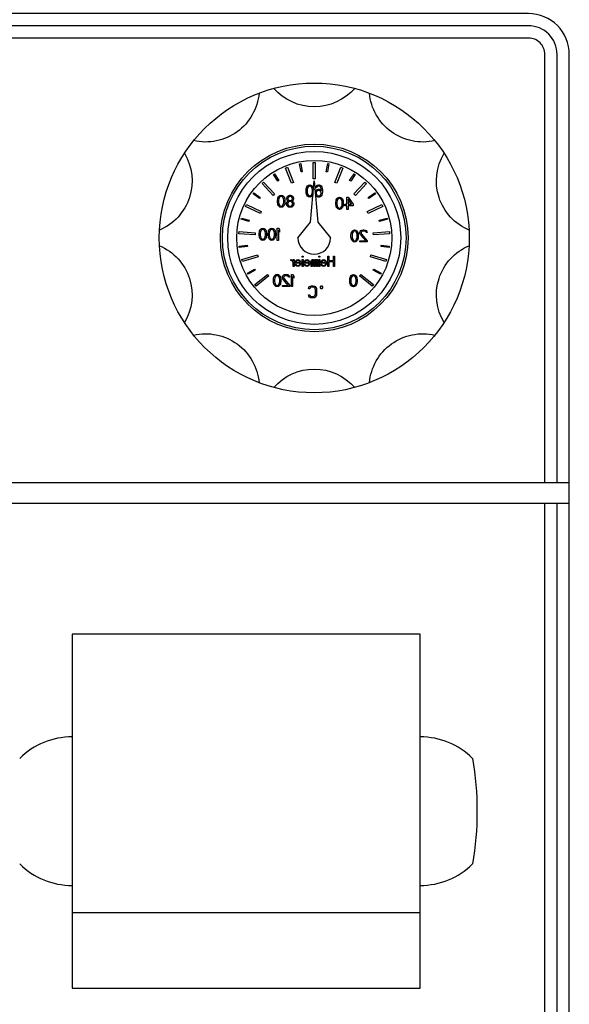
# Model space of a CAD drawing. Header units: millimetres. Extents: x 60394 to 199354, y 20895 to 166073.
# Tile 118 of 256: x 95743 to 95878, y 28054 to 28295. Entities that reach past the tile are written whole.
import ezdxf

# ---------------------------------------------------------------- set-up
doc = ezdxf.new("R2010")
doc.units = ezdxf.units.MM

# ---------------------------------------------------------------- blocks, each defined once
blk = doc.blocks.new('*U46')
blk.add_arc((0, -8.96), 13.12, 40.9361, 139.0639)
blk = doc.blocks.new('*U47')
at = {"color": 0, "linetype": 'ByBlock', "lineweight": -2, "transparency": 16777216}
for p, rotation in [((-865.94, 2140.6), 215.9999999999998), ((-844.6, 2147.53), 180), ((-823.26, 2140.6), 143.9999999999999), ((-879.13, 2122.44), 251.9999999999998), ((-810.07, 2122.44), 107.9999999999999), ((-879.13, 2100), 287.9999999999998), ((-810.07, 2100), 71.9999999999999), ((-865.94, 2081.85), 323.9999999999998), ((-823.26, 2081.85), 35.99999999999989)]:
    blk.add_blockref('*U46', p, dxfattribs=dict(at, rotation=rotation))
blk.add_blockref('*U46', (-844.6, 2074.91), dxfattribs=at)

msp = doc.modelspace()

# ---------------------------------------------------------------- linework, layer by layer
at = {"color": 0, "linetype": 'Continuous', "lineweight": -2}
for p, q in [((95808.64, 28259.09), (95809.11, 28259.28)), ((95810.11, 28255.37), (95808.64, 28259.09)), ((95809.11, 28259.28), (95810.57, 28255.56)), ((95812.06, 28260.12), (95812.35, 28260.18)), ((95812.43, 28258.16), (95812.06, 28260.12)), ((95812.35, 28260.18), (95812.73, 28258.21)), ((95815.41, 28260.47), (95815.91, 28260.47)), ((95815.41, 28256.47), (95815.41, 28260.47)), ((95815.91, 28260.47), (95815.91, 28256.47)), ((95818.59, 28258.21), (95818.96, 28260.18)), ((95819.25, 28260.12), (95818.88, 28258.16)), ((95818.96, 28260.18), (95819.25, 28260.12)), ((95820.74, 28255.56), (95822.2, 28259.28)), ((95822.67, 28259.09), (95821.2, 28255.37)), ((95822.2, 28259.28), (95822.67, 28259.09)), ((95805.66, 28257.54), (95805.91, 28257.7)), ((95806.72, 28255.85), (95805.66, 28257.54)), ((95805.91, 28257.7), (95806.98, 28256.01)), ((95812.73, 28258.21), (95812.43, 28258.16)), ((95815.91, 28256.47), (95815.41, 28256.47)), ((95818.88, 28258.16), (95818.59, 28258.21)), ((95824.33, 28256.01), (95825.4, 28257.7)), ((95825.66, 28257.54), (95824.59, 28255.85)), ((95825.4, 28257.7), (95825.66, 28257.54)), ((95802.86, 28255.33), (95803.22, 28255.67)), ((95805.58, 28252.41), (95802.86, 28255.33)), ((95803.22, 28255.67), (95805.95, 28252.75)), ((95806.98, 28256.01), (95806.72, 28255.85)), ((95810.57, 28255.56), (95810.11, 28255.37)), ((95813.66, 28253.76), (95813.71, 28254.08)), ((95813.71, 28254.08), (95813.76, 28254.27)), ((95813.76, 28254.27), (95813.86, 28254.53)), ((95813.86, 28254.53), (95814.01, 28254.72)), ((95813.96, 28254.08), (95813.91, 28253.7)), ((95814.16, 28254.46), (95813.96, 28254.08)), ((95814.01, 28254.72), (95814.26, 28254.91)), ((95814.31, 28254.59), (95814.16, 28254.46)), ((95814.26, 28254.91), (95814.56, 28254.97)), ((95814.56, 28254.65), (95814.31, 28254.59)), ((95814.56, 28254.97), (95814.86, 28254.91)), ((95814.81, 28254.59), (95814.56, 28254.65)), ((95814.77, 28245.87), (95815.66, 28255.97)), ((95814.96, 28254.46), (95814.81, 28254.59)), ((95814.86, 28254.91), (95815.11, 28254.72)), ((95815.16, 28254.08), (95814.96, 28254.46)), ((95815.11, 28254.72), (95815.26, 28254.53)), ((95815.21, 28253.7), (95815.16, 28254.08)), ((95815.26, 28254.53), (95815.36, 28254.27)), ((95815.36, 28254.27), (95815.41, 28254.08)), ((95815.41, 28254.08), (95815.46, 28253.76)), ((95815.66, 28255.97), (95816.54, 28245.87)), ((95815.96, 28254.27), (95816.01, 28254.46)), ((95816.21, 28254.27), (95815.96, 28254.27)), ((95816.01, 28254.46), (95816.16, 28254.72)), ((95816.16, 28254.72), (95816.41, 28254.91)), ((95816.31, 28254.46), (95816.21, 28254.27)), ((95816.46, 28254.59), (95816.31, 28254.46)), ((95816.41, 28254.91), (95816.66, 28254.97)), ((95816.61, 28254.65), (95816.46, 28254.59)), ((95816.91, 28254.65), (95816.61, 28254.65)), ((95816.66, 28254.97), (95816.86, 28254.97)), ((95816.86, 28254.97), (95817.11, 28254.91)), ((95817.06, 28254.59), (95816.91, 28254.65)), ((95817.21, 28254.46), (95817.06, 28254.59)), ((95817.11, 28254.91), (95817.36, 28254.72)), ((95817.31, 28254.27), (95817.21, 28254.46)), ((95817.36, 28254.08), (95817.31, 28254.27)), ((95817.36, 28254.72), (95817.51, 28254.46)), ((95817.41, 28253.7), (95817.36, 28254.08)), ((95817.51, 28254.46), (95817.61, 28254.14)), ((95817.61, 28254.14), (95817.66, 28253.7)), ((95821.2, 28255.37), (95820.74, 28255.56)), ((95824.59, 28255.85), (95824.33, 28256.01)), ((95825.36, 28252.75), (95828.09, 28255.67)), ((95828.46, 28255.33), (95825.73, 28252.41)), ((95828.09, 28255.67), (95828.46, 28255.33)), ((95800.65, 28252.79), (95800.83, 28253.03)), ((95802.26, 28251.61), (95800.65, 28252.79)), ((95800.83, 28253.03), (95802.44, 28251.85)), ((95802.44, 28251.85), (95802.26, 28251.61)), ((95805.95, 28252.75), (95805.58, 28252.41)), ((95806.71, 28251.58), (95806.76, 28251.77)), ((95806.76, 28251.77), (95806.86, 28252.03)), ((95806.86, 28252.03), (95807.01, 28252.22)), ((95807.16, 28251.96), (95806.96, 28251.58)), ((95807.01, 28252.22), (95807.26, 28252.41)), ((95807.31, 28252.09), (95807.16, 28251.96)), ((95807.26, 28252.41), (95807.56, 28252.47)), ((95807.56, 28252.15), (95807.31, 28252.09)), ((95807.56, 28252.47), (95807.86, 28252.41)), ((95807.81, 28252.09), (95807.56, 28252.15)), ((95807.96, 28251.96), (95807.81, 28252.09)), ((95807.86, 28252.41), (95808.11, 28252.22)), ((95808.16, 28251.58), (95807.96, 28251.96)), ((95808.11, 28252.22), (95808.26, 28252.03)), ((95808.26, 28252.03), (95808.36, 28251.77)), ((95808.36, 28251.77), (95808.41, 28251.58)), ((95808.91, 28251.71), (95809.01, 28252.03)), ((95808.91, 28251.52), (95808.91, 28251.71)), ((95809.01, 28252.03), (95809.16, 28252.22)), ((95809.16, 28252.22), (95809.41, 28252.41)), ((95809.26, 28251.9), (95809.16, 28251.71)), ((95809.16, 28251.71), (95809.16, 28251.58)), ((95809.46, 28252.09), (95809.26, 28251.9)), ((95809.41, 28252.41), (95809.66, 28252.47)), ((95809.66, 28252.15), (95809.46, 28252.09)), ((95809.66, 28252.47), (95809.86, 28252.47)), ((95809.86, 28252.15), (95809.66, 28252.15)), ((95809.86, 28252.47), (95810.11, 28252.41)), ((95810.06, 28252.09), (95809.86, 28252.15)), ((95810.26, 28251.9), (95810.06, 28252.09)), ((95810.11, 28252.41), (95810.36, 28252.22)), ((95810.36, 28251.71), (95810.26, 28251.9)), ((95810.36, 28252.22), (95810.51, 28252.03)), ((95810.36, 28251.58), (95810.36, 28251.71)), ((95810.51, 28252.03), (95810.61, 28251.71)), ((95810.61, 28251.71), (95810.61, 28251.52)), ((95813.66, 28253.19), (95813.66, 28253.76)), ((95813.71, 28252.87), (95813.66, 28253.19)), ((95813.76, 28252.68), (95813.71, 28252.87)), ((95813.86, 28252.42), (95813.76, 28252.68)), ((95814.01, 28252.23), (95813.86, 28252.42)), ((95813.91, 28253.7), (95813.91, 28253.25)), ((95813.91, 28253.25), (95813.96, 28252.87)), ((95813.96, 28252.87), (95814.16, 28252.48)), ((95814.26, 28252.04), (95814.01, 28252.23)), ((95814.16, 28252.48), (95814.31, 28252.36)), ((95814.56, 28251.97), (95814.26, 28252.04)), ((95814.31, 28252.36), (95814.56, 28252.29)), ((95814.56, 28252.29), (95814.81, 28252.36)), ((95814.86, 28252.04), (95814.56, 28251.97)), ((95814.81, 28252.36), (95814.96, 28252.48)), ((95815.11, 28252.23), (95814.86, 28252.04)), ((95814.96, 28252.48), (95815.16, 28252.87)), ((95815.26, 28252.42), (95815.11, 28252.23)), ((95815.16, 28252.87), (95815.21, 28253.25)), ((95815.21, 28253.25), (95815.21, 28253.7)), ((95815.36, 28252.68), (95815.26, 28252.42)), ((95815.9, 28253.25), (95815.96, 28253.44)), ((95815.96, 28253.44), (95816.11, 28253.63)), ((95816.11, 28252.23), (95815.96, 28252.47)), ((95816.11, 28253.63), (95816.36, 28253.82)), ((95816.16, 28253.25), (95816.11, 28253.06)), ((95816.11, 28253.06), (95816.11, 28252.87)), ((95816.11, 28252.87), (95816.16, 28252.68)), ((95816.36, 28252.04), (95816.11, 28252.23)), ((95816.26, 28253.38), (95816.16, 28253.25)), ((95816.16, 28252.68), (95816.26, 28252.48)), ((95816.41, 28253.51), (95816.26, 28253.38)), ((95816.26, 28252.48), (95816.41, 28252.36)), ((95816.36, 28253.82), (95816.61, 28253.89)), ((95816.61, 28251.97), (95816.36, 28252.04)), ((95816.56, 28253.57), (95816.41, 28253.51)), ((95816.41, 28252.36), (95816.56, 28252.29)), ((95816.91, 28253.57), (95816.56, 28253.57)), ((95816.56, 28252.29), (95816.91, 28252.29)), ((95816.61, 28253.89), (95816.86, 28253.89)), ((95816.86, 28251.97), (95816.61, 28251.97)), ((95816.86, 28253.89), (95817.11, 28253.82)), ((95817.11, 28252.04), (95816.86, 28251.97)), ((95817.06, 28253.51), (95816.91, 28253.57)), ((95816.91, 28252.29), (95817.06, 28252.36)), ((95817.21, 28253.38), (95817.06, 28253.51)), ((95817.06, 28252.36), (95817.21, 28252.48)), ((95817.11, 28253.82), (95817.41, 28253.57)), ((95817.36, 28252.23), (95817.11, 28252.04)), ((95817.31, 28253.25), (95817.21, 28253.38)), ((95817.21, 28252.48), (95817.31, 28252.68)), ((95817.36, 28253.06), (95817.31, 28253.25)), ((95817.31, 28252.68), (95817.36, 28252.87)), ((95817.36, 28252.87), (95817.36, 28253.06)), ((95817.51, 28252.48), (95817.36, 28252.23)), ((95817.41, 28253.57), (95817.41, 28253.7)), ((95817.61, 28252.8), (95817.51, 28252.48)), ((95817.66, 28253.25), (95817.61, 28252.8)), ((95817.66, 28253.7), (95817.66, 28253.25)), ((95821.16, 28251.53), (95821.31, 28251.72)), ((95821.31, 28251.72), (95821.56, 28251.91)), ((95821.56, 28251.91), (95821.86, 28251.97)), ((95821.86, 28251.65), (95821.61, 28251.59)), ((95821.86, 28251.97), (95822.16, 28251.91)), ((95822.11, 28251.59), (95821.86, 28251.65)), ((95822.16, 28251.91), (95822.41, 28251.72)), ((95822.41, 28251.72), (95822.56, 28251.53)), ((95823.66, 28251.97), (95823.96, 28251.97)), ((95823.66, 28250.25), (95823.66, 28251.97)), ((95823.96, 28251.97), (95825.16, 28250.25)), ((95825.73, 28252.41), (95825.36, 28252.75)), ((95828.87, 28251.85), (95830.49, 28253.03)), ((95829.05, 28251.61), (95828.87, 28251.85)), ((95830.66, 28252.79), (95829.05, 28251.61)), ((95830.49, 28253.03), (95830.66, 28252.79)), ((95798.85, 28249.71), (95799.07, 28250.16)), ((95802.46, 28247.99), (95798.85, 28249.71)), ((95799.07, 28250.16), (95802.68, 28248.44)), ((95806.66, 28251.26), (95806.71, 28251.58)), ((95806.66, 28250.69), (95806.66, 28251.26)), ((95806.71, 28250.37), (95806.66, 28250.69)), ((95806.76, 28250.18), (95806.71, 28250.37)), ((95806.86, 28249.92), (95806.76, 28250.18)), ((95807.01, 28249.73), (95806.86, 28249.92)), ((95806.96, 28251.58), (95806.91, 28251.2)), ((95806.91, 28251.2), (95806.91, 28250.75)), ((95806.91, 28250.75), (95806.96, 28250.37)), ((95806.96, 28250.37), (95807.16, 28249.98)), ((95807.26, 28249.54), (95807.01, 28249.73)), ((95807.16, 28249.98), (95807.31, 28249.86)), ((95807.56, 28249.47), (95807.26, 28249.54)), ((95807.31, 28249.86), (95807.56, 28249.79)), ((95807.56, 28249.79), (95807.81, 28249.86)), ((95807.86, 28249.54), (95807.56, 28249.47)), ((95807.81, 28249.86), (95807.96, 28249.98)), ((95808.11, 28249.73), (95807.86, 28249.54)), ((95807.96, 28249.98), (95808.16, 28250.37)), ((95808.26, 28249.92), (95808.11, 28249.73)), ((95808.21, 28251.2), (95808.16, 28251.58)), ((95808.16, 28250.37), (95808.21, 28250.75)), ((95808.21, 28250.75), (95808.21, 28251.2)), ((95808.36, 28250.18), (95808.26, 28249.92)), ((95808.41, 28250.37), (95808.36, 28250.18)), ((95808.41, 28251.58), (95808.46, 28251.26)), ((95808.46, 28250.69), (95808.41, 28250.37)), ((95808.46, 28251.26), (95808.46, 28250.69)), ((95808.86, 28250.43), (95808.96, 28250.75)), ((95808.86, 28250.24), (95808.86, 28250.43)), ((95808.96, 28249.92), (95808.86, 28250.24)), ((95809.01, 28251.26), (95808.91, 28251.52)), ((95808.96, 28250.75), (95809.16, 28250.94)), ((95809.11, 28249.73), (95808.96, 28249.92)), ((95809.16, 28251.07), (95809.01, 28251.26)), ((95809.26, 28250.69), (95809.11, 28250.43)), ((95809.11, 28250.43), (95809.11, 28250.24)), ((95809.11, 28250.24), (95809.26, 28249.98)), ((95809.36, 28249.54), (95809.11, 28249.73)), ((95809.16, 28251.58), (95809.26, 28251.39)), ((95809.26, 28251.01), (95809.16, 28251.07)), ((95809.16, 28250.94), (95809.26, 28251.01)), ((95809.26, 28251.39), (95809.46, 28251.2)), ((95809.46, 28250.81), (95809.26, 28250.69)), ((95809.26, 28249.98), (95809.46, 28249.86)), ((95809.61, 28249.47), (95809.36, 28249.54)), ((95809.46, 28251.2), (95809.66, 28251.13)), ((95809.66, 28250.88), (95809.46, 28250.81)), ((95809.46, 28249.86), (95809.66, 28249.79)), ((95809.91, 28249.47), (95809.61, 28249.47)), ((95809.66, 28251.13), (95809.86, 28251.13)), ((95809.86, 28250.88), (95809.66, 28250.88)), ((95809.66, 28249.79), (95809.86, 28249.79)), ((95809.86, 28251.13), (95810.06, 28251.2)), ((95810.06, 28250.81), (95809.86, 28250.88)), ((95809.86, 28249.79), (95810.06, 28249.86)), ((95810.16, 28249.54), (95809.91, 28249.47)), ((95810.06, 28251.2), (95810.26, 28251.39)), ((95810.26, 28250.69), (95810.06, 28250.81)), ((95810.06, 28249.86), (95810.26, 28249.98)), ((95810.41, 28249.73), (95810.16, 28249.54)), ((95810.26, 28251.39), (95810.36, 28251.58)), ((95810.36, 28251.07), (95810.26, 28251.01)), ((95810.26, 28251.01), (95810.36, 28250.94)), ((95810.41, 28250.43), (95810.26, 28250.69)), ((95810.26, 28249.98), (95810.41, 28250.24)), ((95810.51, 28251.26), (95810.36, 28251.07)), ((95810.36, 28250.94), (95810.56, 28250.75)), ((95810.41, 28250.24), (95810.41, 28250.43)), ((95810.56, 28249.92), (95810.41, 28249.73)), ((95810.61, 28251.52), (95810.51, 28251.26)), ((95810.56, 28250.75), (95810.66, 28250.43)), ((95810.66, 28250.24), (95810.56, 28249.92)), ((95810.66, 28250.43), (95810.66, 28250.24)), ((95820.96, 28250.76), (95821.01, 28251.08)), ((95820.96, 28250.19), (95820.96, 28250.76)), ((95821.01, 28249.87), (95820.96, 28250.19)), ((95821.01, 28251.08), (95821.06, 28251.27)), ((95821.06, 28249.68), (95821.01, 28249.87)), ((95821.06, 28251.27), (95821.16, 28251.53)), ((95821.16, 28249.42), (95821.06, 28249.68)), ((95821.31, 28249.23), (95821.16, 28249.42)), ((95821.26, 28251.08), (95821.21, 28250.7)), ((95821.21, 28250.7), (95821.21, 28250.25)), ((95821.21, 28250.25), (95821.26, 28249.87)), ((95821.46, 28251.46), (95821.26, 28251.08)), ((95821.26, 28249.87), (95821.46, 28249.48)), ((95821.56, 28249.04), (95821.31, 28249.23)), ((95821.61, 28251.59), (95821.46, 28251.46)), ((95821.46, 28249.48), (95821.61, 28249.36)), ((95821.61, 28249.36), (95821.86, 28249.29)), ((95821.86, 28249.29), (95822.11, 28249.36)), ((95822.26, 28251.46), (95822.11, 28251.59)), ((95822.11, 28249.36), (95822.26, 28249.48)), ((95822.41, 28249.23), (95822.16, 28249.04)), ((95822.46, 28251.08), (95822.26, 28251.46)), ((95822.26, 28249.48), (95822.46, 28249.87)), ((95822.56, 28249.42), (95822.41, 28249.23)), ((95822.51, 28250.7), (95822.46, 28251.08)), ((95822.46, 28249.87), (95822.51, 28250.25)), ((95822.51, 28250.25), (95822.51, 28250.7)), ((95822.56, 28251.53), (95822.66, 28251.27)), ((95822.66, 28249.68), (95822.56, 28249.42)), ((95822.66, 28251.27), (95822.71, 28251.08)), ((95822.71, 28249.87), (95822.66, 28249.68)), ((95822.71, 28251.08), (95822.76, 28250.76)), ((95822.76, 28250.19), (95822.71, 28249.87)), ((95822.76, 28250.76), (95822.76, 28250.19)), ((95823.16, 28250.25), (95823.66, 28250.25)), ((95823.16, 28249.87), (95823.16, 28250.25)), ((95823.66, 28249.87), (95823.16, 28249.87)), ((95823.66, 28248.97), (95823.66, 28249.87)), ((95824.81, 28250.25), (95823.96, 28251.46)), ((95823.96, 28251.46), (95823.96, 28250.25)), ((95823.96, 28250.25), (95824.81, 28250.25)), ((95825.16, 28249.87), (95823.96, 28249.87)), ((95823.96, 28249.87), (95823.96, 28248.97)), ((95825.16, 28250.25), (95825.16, 28249.87)), ((95828.64, 28248.44), (95832.25, 28250.16)), ((95832.46, 28249.71), (95828.85, 28247.99)), ((95832.25, 28250.16), (95832.46, 28249.71)), ((95797.73, 28246.54), (95797.8, 28246.83)), ((95797.8, 28246.83), (95799.74, 28246.32)), ((95802.68, 28248.44), (95802.46, 28247.99)), ((95821.86, 28248.97), (95821.56, 28249.04)), ((95822.16, 28249.04), (95821.86, 28248.97)), ((95823.96, 28248.97), (95823.66, 28248.97)), ((95828.85, 28247.99), (95828.64, 28248.44)), ((95831.57, 28246.32), (95833.51, 28246.83)), ((95833.51, 28246.83), (95833.58, 28246.54)), ((95799.66, 28246.03), (95797.73, 28246.54)), ((95799.74, 28246.32), (95799.66, 28246.03)), ((95802.76, 28244.31), (95803.06, 28244.37)), ((95803.06, 28244.37), (95803.36, 28244.31)), ((95804.96, 28244.31), (95805.26, 28244.37)), ((95805.26, 28244.37), (95805.56, 28244.31)), ((95806.56, 28244.37), (95806.86, 28244.37)), ((95806.56, 28241.37), (95806.56, 28244.37)), ((95806.86, 28244.37), (95807.16, 28243.93)), ((95811.66, 28241.97), (95814.77, 28245.87)), ((95816.54, 28245.87), (95819.66, 28241.97)), ((95831.65, 28246.03), (95831.57, 28246.32)), ((95833.58, 28246.54), (95831.65, 28246.03)), ((95797.18, 28243.01), (95797.22, 28243.51)), ((95801.17, 28242.74), (95797.18, 28243.01)), ((95797.22, 28243.51), (95801.21, 28243.23)), ((95801.21, 28243.23), (95801.17, 28242.74)), ((95802.16, 28243.16), (95802.21, 28243.48)), ((95802.16, 28242.59), (95802.16, 28243.16)), ((95802.21, 28242.27), (95802.16, 28242.59)), ((95802.21, 28243.48), (95802.26, 28243.67)), ((95802.26, 28242.08), (95802.21, 28242.27)), ((95802.26, 28243.67), (95802.36, 28243.93)), ((95802.36, 28241.82), (95802.26, 28242.08)), ((95802.36, 28243.93), (95802.51, 28244.12)), ((95802.46, 28243.48), (95802.41, 28243.1)), ((95802.41, 28243.1), (95802.41, 28242.65)), ((95802.41, 28242.65), (95802.46, 28242.27)), ((95802.66, 28243.86), (95802.46, 28243.48)), ((95802.46, 28242.27), (95802.66, 28241.88)), ((95802.51, 28244.12), (95802.76, 28244.31)), ((95802.81, 28243.99), (95802.66, 28243.86)), ((95803.06, 28244.05), (95802.81, 28243.99)), ((95803.31, 28243.99), (95803.06, 28244.05)), ((95803.46, 28243.86), (95803.31, 28243.99)), ((95803.36, 28244.31), (95803.61, 28244.12)), ((95803.66, 28243.48), (95803.46, 28243.86)), ((95803.46, 28241.88), (95803.66, 28242.27)), ((95803.61, 28244.12), (95803.76, 28243.93)), ((95803.71, 28243.1), (95803.66, 28243.48)), ((95803.66, 28242.27), (95803.71, 28242.65)), ((95803.71, 28242.65), (95803.71, 28243.1)), ((95803.76, 28243.93), (95803.86, 28243.67)), ((95803.86, 28242.08), (95803.76, 28241.82)), ((95803.86, 28243.67), (95803.91, 28243.48)), ((95803.91, 28242.27), (95803.86, 28242.08)), ((95803.91, 28243.48), (95803.96, 28243.16)), ((95803.96, 28242.59), (95803.91, 28242.27)), ((95803.96, 28243.16), (95803.96, 28242.59)), ((95804.36, 28243.16), (95804.41, 28243.48)), ((95804.36, 28242.59), (95804.36, 28243.16)), ((95804.41, 28242.27), (95804.36, 28242.59)), ((95804.41, 28243.48), (95804.46, 28243.67)), ((95804.46, 28242.08), (95804.41, 28242.27)), ((95804.46, 28243.67), (95804.56, 28243.93)), ((95804.56, 28241.82), (95804.46, 28242.08)), ((95804.56, 28243.93), (95804.71, 28244.12)), ((95804.66, 28243.48), (95804.61, 28243.1)), ((95804.61, 28243.1), (95804.61, 28242.65)), ((95804.61, 28242.65), (95804.66, 28242.27)), ((95804.86, 28243.86), (95804.66, 28243.48)), ((95804.66, 28242.27), (95804.86, 28241.88)), ((95804.71, 28244.12), (95804.96, 28244.31)), ((95805.01, 28243.99), (95804.86, 28243.86)), ((95805.26, 28244.05), (95805.01, 28243.99)), ((95805.51, 28243.99), (95805.26, 28244.05)), ((95805.66, 28243.86), (95805.51, 28243.99)), ((95805.56, 28244.31), (95805.81, 28244.12)), ((95805.86, 28243.48), (95805.66, 28243.86)), ((95805.66, 28241.88), (95805.86, 28242.27)), ((95805.81, 28244.12), (95805.96, 28243.93)), ((95805.91, 28243.1), (95805.86, 28243.48)), ((95805.86, 28242.27), (95805.91, 28242.65)), ((95805.91, 28242.65), (95805.91, 28243.1)), ((95805.96, 28243.93), (95806.06, 28243.67)), ((95806.06, 28242.08), (95805.96, 28241.82)), ((95806.06, 28243.67), (95806.11, 28243.48)), ((95806.11, 28242.27), (95806.06, 28242.08)), ((95806.11, 28243.48), (95806.16, 28243.16)), ((95806.16, 28242.59), (95806.11, 28242.27)), ((95806.16, 28243.16), (95806.16, 28242.59)), ((95806.86, 28243.86), (95806.86, 28241.37)), ((95807.16, 28243.42), (95806.86, 28243.86)), ((95807.16, 28243.93), (95807.16, 28243.42)), ((95824.66, 28242.76), (95824.71, 28243.08)), ((95824.66, 28242.19), (95824.66, 28242.76)), ((95824.71, 28241.87), (95824.66, 28242.19)), ((95824.71, 28243.08), (95824.76, 28243.27)), ((95824.76, 28243.27), (95824.86, 28243.53)), ((95824.86, 28243.53), (95825.01, 28243.72)), ((95824.96, 28243.08), (95824.91, 28242.7)), ((95824.91, 28242.7), (95824.91, 28242.25)), ((95824.91, 28242.25), (95824.96, 28241.87)), ((95825.16, 28243.46), (95824.96, 28243.08)), ((95825.01, 28243.72), (95825.26, 28243.91)), ((95825.31, 28243.59), (95825.16, 28243.46)), ((95825.26, 28243.91), (95825.56, 28243.97)), ((95825.56, 28243.65), (95825.31, 28243.59)), ((95825.56, 28243.97), (95825.86, 28243.91)), ((95825.81, 28243.59), (95825.56, 28243.65)), ((95825.96, 28243.46), (95825.81, 28243.59)), ((95825.86, 28243.91), (95826.11, 28243.72)), ((95826.16, 28243.08), (95825.96, 28243.46)), ((95826.11, 28243.72), (95826.26, 28243.53)), ((95826.21, 28242.7), (95826.16, 28243.08)), ((95826.16, 28241.87), (95826.21, 28242.25)), ((95826.21, 28242.25), (95826.21, 28242.7)), ((95826.26, 28243.53), (95826.36, 28243.27)), ((95826.36, 28243.27), (95826.41, 28243.08)), ((95826.41, 28243.08), (95826.46, 28242.76)), ((95826.46, 28242.19), (95826.41, 28241.87)), ((95826.46, 28242.76), (95826.46, 28242.19)), ((95826.86, 28243.27), (95826.91, 28243.53)), ((95826.86, 28243.14), (95826.86, 28243.27)), ((95826.91, 28242.89), (95826.86, 28243.14)), ((95826.91, 28243.53), (95827.11, 28243.78)), ((95827.01, 28242.7), (95826.91, 28242.89)), ((95828.26, 28241.29), (95827.01, 28242.7)), ((95827.11, 28243.78), (95827.31, 28243.91)), ((95827.26, 28243.46), (95827.16, 28243.27)), ((95827.16, 28243.27), (95827.16, 28243.14)), ((95827.16, 28243.14), (95827.26, 28242.89)), ((95827.41, 28243.59), (95827.26, 28243.46)), ((95827.26, 28242.89), (95828.66, 28241.29)), ((95827.31, 28243.91), (95827.61, 28243.97)), ((95827.66, 28243.65), (95827.41, 28243.59)), ((95827.61, 28243.97), (95827.81, 28243.97)), ((95827.86, 28243.65), (95827.66, 28243.65)), ((95827.81, 28243.97), (95828.16, 28243.91)), ((95828.11, 28243.59), (95827.86, 28243.65)), ((95828.26, 28243.46), (95828.11, 28243.59)), ((95828.16, 28243.91), (95828.36, 28243.78)), ((95828.36, 28243.27), (95828.26, 28243.46)), ((95828.36, 28243.78), (95828.56, 28243.53)), ((95828.61, 28243.27), (95828.36, 28243.27)), ((95828.56, 28243.53), (95828.61, 28243.27)), ((95830.1, 28243.23), (95834.09, 28243.51)), ((95830.14, 28242.74), (95830.1, 28243.23)), ((95834.13, 28243.01), (95830.14, 28242.74)), ((95834.09, 28243.51), (95834.13, 28243.01)), ((95797.27, 28239.95), (95799.25, 28240.18)), ((95797.3, 28239.65), (95797.27, 28239.95)), ((95799.29, 28239.89), (95797.3, 28239.65)), ((95799.25, 28240.18), (95799.29, 28239.89)), ((95802.51, 28241.63), (95802.36, 28241.82)), ((95802.76, 28241.44), (95802.51, 28241.63)), ((95802.66, 28241.88), (95802.81, 28241.76)), ((95803.06, 28241.37), (95802.76, 28241.44)), ((95802.81, 28241.76), (95803.06, 28241.69)), ((95803.06, 28241.69), (95803.31, 28241.76)), ((95803.36, 28241.44), (95803.06, 28241.37)), ((95803.31, 28241.76), (95803.46, 28241.88)), ((95803.61, 28241.63), (95803.36, 28241.44)), ((95803.76, 28241.82), (95803.61, 28241.63)), ((95804.71, 28241.63), (95804.56, 28241.82)), ((95804.96, 28241.44), (95804.71, 28241.63)), ((95804.86, 28241.88), (95805.01, 28241.76)), ((95805.26, 28241.37), (95804.96, 28241.44)), ((95805.01, 28241.76), (95805.26, 28241.69)), ((95805.26, 28241.69), (95805.51, 28241.76)), ((95805.56, 28241.44), (95805.26, 28241.37)), ((95805.51, 28241.76), (95805.66, 28241.88)), ((95805.81, 28241.63), (95805.56, 28241.44)), ((95805.96, 28241.82), (95805.81, 28241.63)), ((95806.86, 28241.37), (95806.56, 28241.37)), ((95824.76, 28241.68), (95824.71, 28241.87)), ((95824.86, 28241.42), (95824.76, 28241.68)), ((95825.01, 28241.23), (95824.86, 28241.42)), ((95824.96, 28241.87), (95825.16, 28241.48)), ((95825.26, 28241.04), (95825.01, 28241.23)), ((95825.16, 28241.48), (95825.31, 28241.36)), ((95825.56, 28240.97), (95825.26, 28241.04)), ((95825.31, 28241.36), (95825.56, 28241.29)), ((95825.56, 28241.29), (95825.81, 28241.36)), ((95825.86, 28241.04), (95825.56, 28240.97)), ((95825.81, 28241.36), (95825.96, 28241.48)), ((95826.11, 28241.23), (95825.86, 28241.04)), ((95825.96, 28241.48), (95826.16, 28241.87)), ((95826.26, 28241.42), (95826.11, 28241.23)), ((95826.36, 28241.68), (95826.26, 28241.42)), ((95826.41, 28241.87), (95826.36, 28241.68)), ((95826.86, 28240.97), (95826.86, 28241.29)), ((95826.86, 28241.29), (95828.26, 28241.29)), ((95828.66, 28240.97), (95826.86, 28240.97)), ((95828.66, 28241.29), (95828.66, 28240.97)), ((95832.02, 28239.89), (95832.06, 28240.18)), ((95834.01, 28239.65), (95832.02, 28239.89)), ((95832.06, 28240.18), (95834.05, 28239.95)), ((95834.05, 28239.95), (95834.01, 28239.65)), ((95797.94, 28236.65), (95801.75, 28237.85)), ((95801.9, 28237.37), (95798.09, 28236.17)), ((95801.75, 28237.85), (95801.9, 28237.37)), ((95812.7, 28237.47), (95812.91, 28237.47)), ((95812.7, 28237.21), (95812.7, 28237.47)), ((95812.91, 28237.21), (95812.7, 28237.21)), ((95812.91, 28237.47), (95812.91, 28237.21)), ((95816.78, 28237.21), (95816.78, 28237.47)), ((95816.78, 28237.47), (95816.99, 28237.47)), ((95816.99, 28237.21), (95816.78, 28237.21)), ((95816.99, 28237.47), (95816.99, 28237.21)), ((95818.99, 28234.97), (95818.99, 28237.47)), ((95818.99, 28237.47), (95819.24, 28237.47)), ((95819.24, 28237.47), (95819.24, 28236.46)), ((95820.41, 28236.46), (95820.41, 28237.47)), ((95820.41, 28237.47), (95820.66, 28237.47)), ((95820.66, 28237.47), (95820.66, 28234.97)), ((95829.41, 28237.37), (95829.56, 28237.85)), ((95833.23, 28236.17), (95829.41, 28237.37)), ((95829.56, 28237.85), (95833.38, 28236.65)), ((95798.09, 28236.17), (95797.94, 28236.65)), ((95809.95, 28236.41), (95809.95, 28236.68)), ((95809.95, 28236.68), (95810.16, 28236.62)), ((95810.2, 28236.36), (95809.95, 28236.41)), ((95810.16, 28236.62), (95810.28, 28236.57)), ((95810.36, 28236.25), (95810.2, 28236.36)), ((95810.28, 28236.57), (95810.41, 28236.46)), ((95810.49, 28236.04), (95810.36, 28236.25)), ((95810.41, 28236.46), (95810.49, 28236.36)), ((95810.49, 28236.68), (95810.7, 28236.68)), ((95810.49, 28236.36), (95810.49, 28236.68)), ((95810.49, 28234.97), (95810.49, 28236.04)), ((95810.7, 28234.97), (95810.49, 28234.97)), ((95810.7, 28236.68), (95810.7, 28234.97)), ((95811.03, 28236.04), (95811.07, 28236.25)), ((95811.03, 28235.82), (95811.03, 28236.04)), ((95812.16, 28235.82), (95811.03, 28235.82)), ((95811.03, 28235.51), (95811.24, 28235.51)), ((95811.07, 28235.29), (95811.03, 28235.51)), ((95811.07, 28236.25), (95811.2, 28236.46)), ((95811.2, 28235.13), (95811.07, 28235.29)), ((95811.2, 28236.46), (95811.41, 28236.62)), ((95811.36, 28235.03), (95811.2, 28235.13)), ((95811.32, 28236.3), (95811.24, 28236.14)), ((95811.24, 28236.14), (95811.24, 28236.04)), ((95811.24, 28236.04), (95812.11, 28236.04)), ((95811.24, 28235.51), (95811.28, 28235.35)), ((95811.28, 28235.35), (95811.41, 28235.24)), ((95811.45, 28236.41), (95811.32, 28236.3)), ((95811.66, 28234.97), (95811.36, 28235.03)), ((95811.41, 28236.62), (95811.66, 28236.68)), ((95811.41, 28235.24), (95811.7, 28235.19)), ((95811.7, 28236.46), (95811.45, 28236.41)), ((95811.66, 28236.68), (95811.91, 28236.62)), ((95811.91, 28235.03), (95811.66, 28234.97)), ((95811.86, 28236.41), (95811.7, 28236.46)), ((95811.7, 28235.19), (95811.86, 28235.24)), ((95811.95, 28236.36), (95811.86, 28236.41)), ((95811.86, 28235.24), (95811.95, 28235.29)), ((95811.91, 28236.62), (95812.03, 28236.57)), ((95812.03, 28235.08), (95811.91, 28235.03)), ((95812.07, 28236.2), (95811.95, 28236.36)), ((95811.95, 28235.29), (95812.07, 28235.45)), ((95812.03, 28236.57), (95812.16, 28236.46)), ((95812.16, 28235.19), (95812.03, 28235.08)), ((95812.11, 28236.09), (95812.07, 28236.2)), ((95812.07, 28235.45), (95812.11, 28235.56)), ((95812.11, 28236.04), (95812.11, 28236.09)), ((95812.11, 28235.56), (95812.16, 28235.72)), ((95812.16, 28236.46), (95812.24, 28236.36)), ((95812.16, 28235.72), (95812.16, 28235.82)), ((95812.24, 28235.29), (95812.16, 28235.19)), ((95812.24, 28236.36), (95812.32, 28236.14)), ((95812.32, 28235.51), (95812.24, 28235.29)), ((95812.32, 28236.14), (95812.36, 28235.82)), ((95812.36, 28235.82), (95812.32, 28235.51)), ((95812.7, 28234.97), (95812.7, 28236.68)), ((95812.7, 28236.68), (95812.91, 28236.68)), ((95812.91, 28234.97), (95812.7, 28234.97)), ((95812.91, 28236.68), (95812.91, 28234.97)), ((95813.24, 28236.04), (95813.28, 28236.25)), ((95813.24, 28235.82), (95813.24, 28236.04)), ((95814.36, 28235.82), (95813.24, 28235.82)), ((95813.28, 28235.29), (95813.24, 28235.51)), ((95813.24, 28235.51), (95813.45, 28235.51)), ((95813.28, 28236.25), (95813.41, 28236.46)), ((95813.41, 28235.13), (95813.28, 28235.29)), ((95813.41, 28236.46), (95813.61, 28236.62)), ((95813.57, 28235.03), (95813.41, 28235.13)), ((95813.53, 28236.3), (95813.45, 28236.14)), ((95813.45, 28236.14), (95813.45, 28236.04)), ((95813.45, 28236.04), (95814.32, 28236.04)), ((95813.45, 28235.51), (95813.49, 28235.35)), ((95813.49, 28235.35), (95813.61, 28235.24)), ((95813.66, 28236.41), (95813.53, 28236.3)), ((95813.86, 28234.97), (95813.57, 28235.03)), ((95813.61, 28236.62), (95813.86, 28236.68)), ((95813.61, 28235.24), (95813.91, 28235.19)), ((95813.91, 28236.46), (95813.66, 28236.41)), ((95813.86, 28236.68), (95814.11, 28236.62)), ((95814.11, 28235.03), (95813.86, 28234.97)), ((95814.07, 28236.41), (95813.91, 28236.46)), ((95813.91, 28235.19), (95814.07, 28235.24)), ((95814.16, 28236.36), (95814.07, 28236.41)), ((95814.07, 28235.24), (95814.16, 28235.29)), ((95814.11, 28236.62), (95814.24, 28236.57)), ((95814.24, 28235.08), (95814.11, 28235.03)), ((95814.28, 28236.2), (95814.16, 28236.36)), ((95814.16, 28235.29), (95814.28, 28235.45)), ((95814.24, 28236.57), (95814.36, 28236.46)), ((95814.36, 28235.19), (95814.24, 28235.08)), ((95814.32, 28236.09), (95814.28, 28236.2)), ((95814.28, 28235.45), (95814.32, 28235.56)), ((95814.32, 28236.04), (95814.32, 28236.09)), ((95814.32, 28235.56), (95814.36, 28235.72)), ((95814.36, 28236.46), (95814.45, 28236.36)), ((95814.36, 28235.72), (95814.36, 28235.82)), ((95814.45, 28235.29), (95814.36, 28235.19)), ((95814.45, 28236.36), (95814.53, 28236.14)), ((95814.53, 28235.51), (95814.45, 28235.29)), ((95814.53, 28236.14), (95814.57, 28235.82)), ((95814.57, 28235.82), (95814.53, 28235.51)), ((95814.91, 28236.25), (95814.99, 28236.52)), ((95814.91, 28234.97), (95814.91, 28236.25)), ((95815.11, 28234.97), (95814.91, 28234.97)), ((95814.99, 28236.52), (95815.07, 28236.62)), ((95815.07, 28236.62), (95815.2, 28236.68)), ((95815.16, 28236.36), (95815.11, 28236.25)), ((95815.11, 28236.25), (95815.11, 28234.97)), ((95815.2, 28236.41), (95815.16, 28236.36)), ((95815.2, 28236.68), (95815.36, 28236.68)), ((95815.28, 28236.46), (95815.2, 28236.41)), ((95815.41, 28236.46), (95815.28, 28236.46)), ((95815.36, 28236.68), (95815.49, 28236.62)), ((95815.49, 28236.41), (95815.41, 28236.46)), ((95815.49, 28236.62), (95815.61, 28236.46)), ((95815.53, 28236.36), (95815.49, 28236.41)), ((95815.57, 28236.25), (95815.53, 28236.36)), ((95815.57, 28234.97), (95815.57, 28236.25)), ((95815.78, 28234.97), (95815.57, 28234.97)), ((95815.61, 28236.46), (95815.74, 28236.62)), ((95815.74, 28236.62), (95815.86, 28236.68)), ((95815.82, 28236.36), (95815.78, 28236.25)), ((95815.78, 28236.25), (95815.78, 28234.97)), ((95815.86, 28236.41), (95815.82, 28236.36)), ((95815.86, 28236.68), (95816.03, 28236.68)), ((95815.95, 28236.46), (95815.86, 28236.41)), ((95816.03, 28236.46), (95815.95, 28236.46)), ((95816.03, 28236.68), (95816.16, 28236.62)), ((95816.16, 28236.41), (95816.03, 28236.46)), ((95816.16, 28236.62), (95816.24, 28236.52)), ((95816.24, 28236.3), (95816.16, 28236.41)), ((95816.24, 28236.52), (95816.24, 28236.68)), ((95816.24, 28236.68), (95816.45, 28236.68)), ((95816.24, 28234.97), (95816.24, 28236.3)), ((95816.45, 28234.97), (95816.24, 28234.97)), ((95816.45, 28236.68), (95816.45, 28234.97)), ((95816.78, 28234.97), (95816.78, 28236.68)), ((95816.78, 28236.68), (95816.99, 28236.68)), ((95816.99, 28234.97), (95816.78, 28234.97)), ((95816.99, 28236.68), (95816.99, 28234.97)), ((95817.32, 28236.04), (95817.36, 28236.25)), ((95817.32, 28235.82), (95817.32, 28236.04)), ((95818.45, 28235.82), (95817.32, 28235.82)), ((95817.36, 28235.29), (95817.32, 28235.51)), ((95817.32, 28235.51), (95817.53, 28235.51)), ((95817.36, 28236.25), (95817.49, 28236.46)), ((95817.49, 28235.13), (95817.36, 28235.29)), ((95817.49, 28236.46), (95817.7, 28236.62)), ((95817.66, 28235.03), (95817.49, 28235.13)), ((95817.61, 28236.3), (95817.53, 28236.14)), ((95817.53, 28236.14), (95817.53, 28236.04)), ((95817.53, 28236.04), (95818.41, 28236.04)), ((95817.53, 28235.51), (95817.57, 28235.35)), ((95817.57, 28235.35), (95817.7, 28235.24)), ((95817.74, 28236.41), (95817.61, 28236.3)), ((95817.95, 28234.97), (95817.66, 28235.03)), ((95817.7, 28236.62), (95817.95, 28236.68)), ((95817.7, 28235.24), (95817.99, 28235.19)), ((95817.99, 28236.46), (95817.74, 28236.41)), ((95817.95, 28236.68), (95818.2, 28236.62)), ((95818.2, 28235.03), (95817.95, 28234.97)), ((95818.16, 28236.41), (95817.99, 28236.46)), ((95817.99, 28235.19), (95818.16, 28235.24)), ((95818.24, 28236.36), (95818.16, 28236.41)), ((95818.16, 28235.24), (95818.24, 28235.29)), ((95818.2, 28236.62), (95818.32, 28236.57)), ((95818.32, 28235.08), (95818.2, 28235.03)), ((95818.36, 28236.2), (95818.24, 28236.36)), ((95818.24, 28235.29), (95818.36, 28235.45)), ((95818.32, 28236.57), (95818.45, 28236.46)), ((95818.45, 28235.19), (95818.32, 28235.08)), ((95818.41, 28236.09), (95818.36, 28236.2)), ((95818.36, 28235.45), (95818.41, 28235.56)), ((95818.41, 28236.04), (95818.41, 28236.09)), ((95818.41, 28235.56), (95818.45, 28235.72)), ((95818.45, 28236.46), (95818.53, 28236.36)), ((95818.45, 28235.72), (95818.45, 28235.82)), ((95818.53, 28235.29), (95818.45, 28235.19)), ((95818.53, 28236.36), (95818.61, 28236.14)), ((95818.61, 28235.51), (95818.53, 28235.29)), ((95818.61, 28236.14), (95818.66, 28235.82)), ((95818.66, 28235.82), (95818.61, 28235.51)), ((95819.24, 28234.97), (95818.99, 28234.97)), ((95819.24, 28236.46), (95820.41, 28236.46)), ((95819.24, 28236.14), (95819.24, 28234.97)), ((95820.41, 28236.14), (95819.24, 28236.14)), ((95820.41, 28234.97), (95820.41, 28236.14)), ((95820.66, 28234.97), (95820.41, 28234.97)), ((95833.38, 28236.65), (95833.23, 28236.17)), ((95799.29, 28233.35), (95801.05, 28234.3)), ((95799.43, 28233.09), (95799.29, 28233.35)), ((95801.19, 28234.03), (95799.43, 28233.09)), ((95801.05, 28234.3), (95801.19, 28234.03)), ((95801.12, 28230.53), (95804.23, 28233.04)), ((95804.55, 28232.65), (95801.44, 28230.14)), ((95804.23, 28233.04), (95804.55, 28232.65)), ((95805.71, 28232.13), (95805.76, 28232.32)), ((95805.76, 28232.32), (95805.86, 28232.58)), ((95805.86, 28232.58), (95806.01, 28232.77)), ((95806.16, 28232.51), (95805.96, 28232.13)), ((95806.01, 28232.77), (95806.26, 28232.96)), ((95806.31, 28232.64), (95806.16, 28232.51)), ((95806.26, 28232.96), (95806.56, 28233.02)), ((95806.56, 28232.7), (95806.31, 28232.64)), ((95806.56, 28233.02), (95806.86, 28232.96)), ((95806.81, 28232.64), (95806.56, 28232.7)), ((95806.96, 28232.51), (95806.81, 28232.64)), ((95806.86, 28232.96), (95807.11, 28232.77)), ((95807.16, 28232.13), (95806.96, 28232.51)), ((95807.11, 28232.77), (95807.26, 28232.58)), ((95807.26, 28232.58), (95807.36, 28232.32)), ((95807.36, 28232.32), (95807.41, 28232.13)), ((95807.86, 28232.32), (95807.91, 28232.58)), ((95807.86, 28232.19), (95807.86, 28232.32)), ((95807.91, 28232.58), (95808.11, 28232.83)), ((95808.11, 28232.83), (95808.31, 28232.96)), ((95808.26, 28232.51), (95808.16, 28232.32)), ((95808.16, 28232.32), (95808.16, 28232.19)), ((95808.41, 28232.64), (95808.26, 28232.51)), ((95808.31, 28232.96), (95808.61, 28233.02)), ((95808.66, 28232.7), (95808.41, 28232.64)), ((95808.61, 28233.02), (95808.81, 28233.02)), ((95808.86, 28232.7), (95808.66, 28232.7)), ((95808.81, 28233.02), (95809.16, 28232.96)), ((95809.11, 28232.64), (95808.86, 28232.7)), ((95809.26, 28232.51), (95809.11, 28232.64)), ((95809.16, 28232.96), (95809.36, 28232.83)), ((95809.36, 28232.32), (95809.26, 28232.51)), ((95809.36, 28232.83), (95809.56, 28232.58)), ((95809.61, 28232.32), (95809.36, 28232.32)), ((95809.56, 28232.58), (95809.61, 28232.32)), ((95810.06, 28233.02), (95810.36, 28233.02)), ((95810.06, 28230.02), (95810.06, 28233.02)), ((95810.36, 28233.02), (95810.66, 28232.58)), ((95810.36, 28232.51), (95810.36, 28230.02)), ((95810.66, 28232.07), (95810.36, 28232.51)), ((95810.66, 28232.58), (95810.66, 28232.07)), ((95824.46, 28232.27), (95824.56, 28232.53)), ((95824.56, 28232.53), (95824.71, 28232.72)), ((95824.86, 28232.46), (95824.66, 28232.08)), ((95824.71, 28232.72), (95824.96, 28232.91)), ((95825.01, 28232.59), (95824.86, 28232.46)), ((95824.96, 28232.91), (95825.26, 28232.97)), ((95825.26, 28232.65), (95825.01, 28232.59)), ((95825.26, 28232.97), (95825.56, 28232.91)), ((95825.51, 28232.59), (95825.26, 28232.65)), ((95825.66, 28232.46), (95825.51, 28232.59)), ((95825.56, 28232.91), (95825.81, 28232.72)), ((95825.86, 28232.08), (95825.66, 28232.46)), ((95825.81, 28232.72), (95825.96, 28232.53)), ((95825.96, 28232.53), (95826.06, 28232.27)), ((95826.77, 28232.65), (95827.08, 28233.04)), ((95829.88, 28230.14), (95826.77, 28232.65)), ((95827.08, 28233.04), (95830.19, 28230.53)), ((95830.12, 28234.03), (95830.26, 28234.3)), ((95831.88, 28233.09), (95830.12, 28234.03)), ((95830.26, 28234.3), (95832.02, 28233.35)), ((95832.02, 28233.35), (95831.88, 28233.09)), ((95801.44, 28230.14), (95801.12, 28230.53)), ((95805.66, 28231.81), (95805.71, 28232.13)), ((95805.66, 28231.24), (95805.66, 28231.81)), ((95805.71, 28230.92), (95805.66, 28231.24)), ((95805.76, 28230.73), (95805.71, 28230.92)), ((95805.86, 28230.47), (95805.76, 28230.73)), ((95806.01, 28230.28), (95805.86, 28230.47)), ((95805.96, 28232.13), (95805.91, 28231.75)), ((95805.91, 28231.75), (95805.91, 28231.3)), ((95805.91, 28231.3), (95805.96, 28230.92)), ((95805.96, 28230.92), (95806.16, 28230.53)), ((95806.26, 28230.09), (95806.01, 28230.28)), ((95806.16, 28230.53), (95806.31, 28230.41)), ((95806.56, 28230.02), (95806.26, 28230.09)), ((95806.31, 28230.41), (95806.56, 28230.34)), ((95806.56, 28230.34), (95806.81, 28230.41)), ((95806.86, 28230.09), (95806.56, 28230.02)), ((95806.81, 28230.41), (95806.96, 28230.53)), ((95807.11, 28230.28), (95806.86, 28230.09)), ((95806.96, 28230.53), (95807.16, 28230.92)), ((95807.26, 28230.47), (95807.11, 28230.28)), ((95807.21, 28231.75), (95807.16, 28232.13)), ((95807.16, 28230.92), (95807.21, 28231.3)), ((95807.21, 28231.3), (95807.21, 28231.75)), ((95807.36, 28230.73), (95807.26, 28230.47)), ((95807.41, 28230.92), (95807.36, 28230.73)), ((95807.41, 28232.13), (95807.46, 28231.81)), ((95807.46, 28231.24), (95807.41, 28230.92)), ((95807.46, 28231.81), (95807.46, 28231.24)), ((95807.91, 28231.94), (95807.86, 28232.19)), ((95807.86, 28230.02), (95807.86, 28230.34)), ((95807.86, 28230.34), (95809.26, 28230.34)), ((95809.66, 28230.02), (95807.86, 28230.02)), ((95808.01, 28231.75), (95807.91, 28231.94)), ((95809.26, 28230.34), (95808.01, 28231.75)), ((95808.16, 28232.19), (95808.26, 28231.94)), ((95808.26, 28231.94), (95809.66, 28230.34)), ((95809.66, 28230.34), (95809.66, 28230.02)), ((95810.36, 28230.02), (95810.06, 28230.02)), ((95814.33, 28229.8), (95814.53, 28230.05)), ((95814.53, 28230.05), (95814.73, 28230.18)), ((95814.73, 28230.18), (95814.98, 28230.24)), ((95814.98, 28230.24), (95815.43, 28230.24)), ((95815.43, 28230.24), (95815.68, 28230.18)), ((95815.68, 28230.18), (95815.88, 28230.05)), ((95815.88, 28230.05), (95816.08, 28229.8)), ((95817.21, 28229.99), (95817.36, 28230.24)), ((95817.21, 28229.74), (95817.21, 28229.99)), ((95817.36, 28230.24), (95817.51, 28230.24)), ((95817.51, 28230.24), (95817.66, 28229.99)), ((95817.66, 28229.99), (95817.66, 28229.74)), ((95824.36, 28231.76), (95824.41, 28232.08)), ((95824.36, 28231.19), (95824.36, 28231.76)), ((95824.41, 28230.87), (95824.36, 28231.19)), ((95824.41, 28232.08), (95824.46, 28232.27)), ((95824.46, 28230.68), (95824.41, 28230.87)), ((95824.56, 28230.42), (95824.46, 28230.68)), ((95824.71, 28230.23), (95824.56, 28230.42)), ((95824.66, 28232.08), (95824.61, 28231.7)), ((95824.61, 28231.7), (95824.61, 28231.25)), ((95824.61, 28231.25), (95824.66, 28230.87)), ((95824.66, 28230.87), (95824.86, 28230.48)), ((95824.96, 28230.04), (95824.71, 28230.23)), ((95824.86, 28230.48), (95825.01, 28230.36)), ((95825.26, 28229.97), (95824.96, 28230.04)), ((95825.01, 28230.36), (95825.26, 28230.29)), ((95825.26, 28230.29), (95825.51, 28230.36)), ((95825.56, 28230.04), (95825.26, 28229.97)), ((95825.51, 28230.36), (95825.66, 28230.48)), ((95825.81, 28230.23), (95825.56, 28230.04)), ((95825.66, 28230.48), (95825.86, 28230.87)), ((95825.96, 28230.42), (95825.81, 28230.23)), ((95825.91, 28231.7), (95825.86, 28232.08)), ((95825.86, 28230.87), (95825.91, 28231.25)), ((95825.91, 28231.25), (95825.91, 28231.7)), ((95826.06, 28230.68), (95825.96, 28230.42)), ((95826.06, 28232.27), (95826.11, 28232.08)), ((95826.11, 28230.87), (95826.06, 28230.68)), ((95826.11, 28232.08), (95826.16, 28231.76)), ((95826.16, 28231.19), (95826.11, 28230.87)), ((95826.16, 28231.76), (95826.16, 28231.19)), ((95830.19, 28230.53), (95829.88, 28230.14)), ((95814.28, 28229.48), (95814.33, 28229.8)), ((95814.58, 28229.48), (95814.28, 28229.48)), ((95814.33, 28227.69), (95814.28, 28228.01)), ((95814.28, 28228.01), (95814.58, 28228.01)), ((95814.53, 28227.44), (95814.33, 28227.69)), ((95814.63, 28229.67), (95814.58, 28229.48)), ((95814.58, 28228.01), (95814.63, 28227.82)), ((95814.78, 28229.8), (95814.63, 28229.67)), ((95814.63, 28227.82), (95814.78, 28227.69)), ((95814.98, 28229.86), (95814.78, 28229.8)), ((95814.78, 28227.69), (95814.98, 28227.63)), ((95815.43, 28229.86), (95814.98, 28229.86)), ((95814.98, 28227.63), (95815.43, 28227.63)), ((95815.63, 28229.8), (95815.43, 28229.86)), ((95815.43, 28227.63), (95815.63, 28227.69)), ((95815.78, 28229.67), (95815.63, 28229.8)), ((95815.63, 28227.69), (95815.78, 28227.82)), ((95815.88, 28229.48), (95815.78, 28229.67)), ((95815.78, 28227.82), (95815.88, 28228.01)), ((95815.93, 28229.22), (95815.88, 28229.48)), ((95815.88, 28228.01), (95815.93, 28228.26)), ((95816.08, 28227.69), (95815.88, 28227.44)), ((95815.93, 28228.26), (95815.93, 28229.22)), ((95816.08, 28229.8), (95816.18, 28229.54)), ((95816.18, 28227.95), (95816.08, 28227.69)), ((95816.18, 28229.54), (95816.23, 28229.22)), ((95816.23, 28228.26), (95816.18, 28227.95)), ((95816.23, 28229.22), (95816.23, 28228.26)), ((95817.36, 28229.49), (95817.21, 28229.74)), ((95817.51, 28229.49), (95817.36, 28229.49)), ((95817.66, 28229.74), (95817.51, 28229.49)), ((95814.73, 28227.31), (95814.53, 28227.44)), ((95814.98, 28227.24), (95814.73, 28227.31)), ((95815.43, 28227.24), (95814.98, 28227.24)), ((95815.68, 28227.31), (95815.43, 28227.24)), ((95815.88, 28227.44), (95815.68, 28227.31))]:
    msp.add_line(p, q, dxfattribs=at)
at = {"color": 0, "lineweight": -2}
for points in [[(95628.16, 27933.66), (95628.16, 27906.97, 0.414214), (95638.16, 27896.97), (95868.16, 27896.97, 0.414214), (95878.16, 27906.97), (95878.16, 28286.97, 0.414214), (95868.16, 28296.97), (95638.16, 28296.97, 0.414214), (95628.16, 28286.97), (95628.16, 27933.46)], [(95875.16, 28181.97), (95875.16, 28286.97, 0.414214), (95868.16, 28293.97), (95638.16, 28293.97, 0.414214), (95631.16, 28286.97), (95631.16, 28181.97)], [(95872.16, 28181.97), (95872.16, 28286.97, 0.414214), (95868.16, 28290.97), (95638.16, 28290.97, 0.414214), (95634.16, 28286.97), (95634.16, 28181.97)], [(95854.45, 28114.35, -0.083866), (95854.45, 28088.48)]]:
    msp.add_lwpolyline(points, format="xyb", dxfattribs=at)
for points in [[(95628.16, 28181.97), (95878.16, 28181.97)], [(95628.16, 28176.97), (95878.16, 28176.97)], [(95872.16, 28026.97), (95872.16, 28176.97)], [(95875.16, 28026.97), (95875.16, 28176.97)], [(95841.63, 28076.51), (95756.3, 28076.51)]]:
    msp.add_lwpolyline(points, dxfattribs=at)
msp.add_lwpolyline([(95841.63, 28144.79), (95756.3, 28144.79), (95756.3, 28058.04), (95841.63, 28058.04)], close=True, dxfattribs=at)
msp.add_circle((95815.66, 28241.97), 37.98, dxfattribs=at)
at = {"color": 0, "linetype": 'Continuous', "lineweight": -2}
for radius in [23, 22.5, 21.2, 19]:
    msp.add_circle((95815.66, 28241.97), radius, dxfattribs=at)
msp.add_arc((95815.66, 28241.97), 4, 180, 0, dxfattribs=at)
at = {"color": 0, "lineweight": -2}
for centre, start, end in [((95756.3, 28101.42), 90, 134.7412), ((95841.63, 28101.42), 45.2588, 90), ((95756.3, 28101.42), 225.2588, 270), ((95841.63, 28101.42), 270, 314.7412)]:
    msp.add_arc(centre, 18.21, start, end, dxfattribs=at)

# ---------------------------------------------------------------- block references
at = {"color": 0, "lineweight": -2, "xscale": -1}
msp.add_blockref('*U47', (94971.06, 26130.75), dxfattribs=at)

doc.saveas('drawing.dxf')
